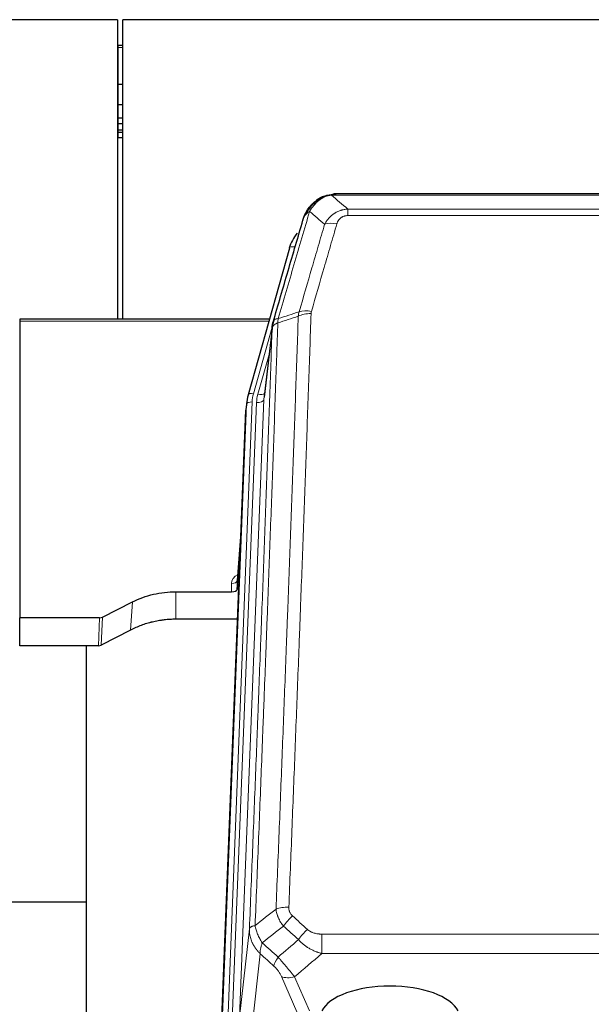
# Model space of a CAD drawing. Header units: inches. Extents: x 0 to 23760, y -13 to 16800.
# Tile 44 of 207: x 5205 to 5512, y 7911 to 8440. Entities that reach past the tile are written whole.
import ezdxf

# ---------------------------------------------------------------- set-up
doc = ezdxf.new("R2010")
doc.units = ezdxf.units.IN
doc.layers.add('254', color=7, linetype='Continuous', true_color=0xffffff)

msp = doc.modelspace()

# ---------------------------------------------------------------- linework, layer by layer
at = {"layer": '254', "color": 2, "linetype": 'Continuous', "lineweight": 25}
for p, q in [((5257.465, 8439.712), (4140.465, 8439.712)), ((5257.465, 8439.712), (5257.465, 8278.825)), ((6859.958, 8439.712), (5260.465, 8439.712)), ((5260.465, 8278.825), (5260.465, 8439.712)), ((5257.965, 8425.847), (5257.459, 8425.847)), ((5260.477, 8425.847), (5257.965, 8425.847)), ((5257.965, 8404.964), (5257.459, 8404.964)), ((5260.477, 8404.964), (5257.965, 8404.964)), ((5257.965, 8393.877), (5257.459, 8393.877)), ((5260.477, 8393.877), (5257.965, 8393.877)), ((5257.965, 8386.877), (5257.459, 8386.877)), ((5260.477, 8386.877), (5257.965, 8386.877)), ((5257.965, 8383.829), (5257.459, 8383.829)), ((5260.477, 8383.829), (5257.965, 8383.829)), ((5257.965, 8380.433), (5257.459, 8380.433)), ((5257.965, 8379.126), (5257.459, 8379.126)), ((5257.965, 8376.264), (5257.459, 8376.264)), ((5260.477, 8380.433), (5257.965, 8380.433)), ((5260.477, 8379.126), (5257.965, 8379.126)), ((5260.477, 8376.264), (5257.965, 8376.264)), ((5367.963, 8344.61), (5367.863, 8344.581)), ((5593.026, 8346.086), (5374.905, 8346.086)), ((5349.912, 8316.994), (5327.738, 8238.108)), ((5339.185, 8278.824), (5204.965, 8278.824)), ((5204.965, 8278.824), (5204.965, 8277.793)), ((5204.965, 8277.793), (5204.965, 8118.313)), ((5340.774, 8275.307), (5336.358, 8236.788)), ((5327.057, 8234.645), (5326.683, 8231.387)), ((5327.738, 8238.108), (5327.719, 8238.012)), ((5313.443, 7896.601), (5326.561, 8229.802)), ((5324.07, 8166.53), (5321.863, 8138.331)), ((5321.867, 8133.575), (5323.689, 8156.856)), ((5321.856, 8138.151), (5321.867, 8133.575)), ((5288.965, 8132.324), (5318.868, 8132.324)), ((5249.421, 8118.665), (5265.586, 8126.838)), ((5204.965, 8103.323), (5204.965, 8118.313)), ((5247.923, 8118.313), (5204.965, 8118.313)), ((5322.14, 8117.515), (5288.965, 8117.515)), ((5264.53, 8111.707), (5248.851, 8103.679)), ((5247.352, 8103.323), (5204.965, 8103.323)), ((5240.625, 8103.321), (5240.625, 7889.744)), ((5240.619, 7965.464), (5168.586, 7965.464))]:
    msp.add_line(p, q, dxfattribs=at)
at = {"layer": '254', "color": 110, "linetype": 'Continuous', "lineweight": 13}
for p, q in [((5257.965, 8424.751), (5257.459, 8424.751)), ((5257.965, 8425.847), (5257.965, 8424.751)), ((5260.477, 8424.751), (5257.965, 8424.751)), ((5257.965, 8424.751), (5257.965, 8404.964)), ((5257.965, 8404.964), (5257.965, 8393.877)), ((5257.965, 8393.877), (5257.965, 8386.877)), ((5257.965, 8386.877), (5257.965, 8383.829)), ((5257.965, 8383.829), (5257.965, 8380.433)), ((5257.965, 8380.433), (5257.965, 8379.126)), ((5257.965, 8379.126), (5257.965, 8376.264)), ((5367.863, 8344.581), (5367.794, 8344.424)), ((5595.368, 8345.423), (5372.563, 8345.423)), ((5381.294, 8337.955), (5586.637, 8337.955)), ((5381.294, 8337.955), (5381.294, 8334.422)), ((5586.637, 8334.422), (5381.294, 8334.422)), ((5352.8, 8317.568), (5348.074, 8300.756)), ((5338.898, 8277.793), (5204.965, 8277.793)), ((5340.699, 8274.516), (5330.626, 8238.681)), ((5340.645, 8273.795), (5336.268, 8235.614)), ((5338.999, 8259.827), (5332.973, 8238.389)), ((5329.929, 8234.28), (5316.818, 7901.258)), ((5319.21, 7902.094), (5332.276, 8233.988)), ((5336.268, 8235.614), (5323.202, 7903.721)), ((5313.824, 7900.038), (5326.935, 8233.06)), ((5326.935, 8233.06), (5326.561, 8229.802)), ((5324.063, 8166.339), (5321.856, 8138.151)), ((5318.868, 8132.324), (5318.858, 8136.741)), ((5288.965, 8132.324), (5288.965, 8117.515)), ((5265.586, 8126.838), (5264.53, 8111.707)), ((5247.352, 8103.323), (5247.923, 8118.313)), ((5249.421, 8118.665), (5248.851, 8103.679)), ((5323.202, 7903.721), (5328.449, 7951.127)), ((5367.379, 7948.326), (5367.379, 7937.895)), ((5367.379, 7948.326), (5600.551, 7948.326)), ((5334.264, 7937.775), (5329.039, 7890.575)), ((5600.551, 7937.895), (5367.379, 7937.895)), ((5354.003, 7906.594), (5345.691, 7925.525)), ((5352.752, 7925.375), (5360.81, 7907.023))]:
    msp.add_line(p, q, dxfattribs=at)
for centre, major_axis, ratio, start_param, end_param in [((5375.447, 8324.2), (-9.598, 2.808), 0.562843, 4.8755761, 5.6185342), ((5352.8, 8316.182), (-2.888, 0.812), 0.4480327, 4.837666, 6.2831701), ((5361.598, 8276.145), (9.994, -0.345), 0.559112, 1.5901207, 2.34753), ((5361.786, 8277.317), (9.604, -2.788), 0.5442898, 1.7274916, 2.473129), ((5330.626, 8237.296), (-2.888, 0.812), 0.4480327, 4.837666, 6.2831701), ((5353.947, 8233.53), (24.033, -0.038), 0.8858289, 2.8989744, 3.1081259), ((5356.294, 8233.238), (24.033, -0.038), 0.8858289, 2.8989744, 3.1081259), ((5332.973, 8240.236), (-3.851, 1.082), 0.4480327, 1.6960734, 2.8915811), ((5329.929, 8232.895), (-2.998, 0.118), 0.4614673, 4.7305545, 6.248991), ((5332.276, 8235.835), (-3.997, 0.157), 0.4614673, 1.5889619, 3.1073983), ((5324.861, 8136.741), (6.003, -0.046), 0.8757409, 2.0547277, 3.1504318), ((5318.858, 8138.195), (3, 0.007), 0.4848086, 4.7112485, 6.2484184), ((5349.64, 7958.418), (9.992, -0.404), 0.431453, 1.5882535, 2.3480729), ((5351.612, 7953.824), (-6.729, -7.397), 0.3051216, 4.388767, 5.1358022), ((5359.621, 7946.532), (6.736, 7.391), 0.3030979, 1.2497453, 1.9956357), ((5348.665, 7937.145), (6.719, 7.407), 0.3029797, 1.994528, 2.7400357), ((5352.752, 7931.547), (9.156, 4.02), 0.5833249, 3.617995, 4.4616661)]:
    msp.add_ellipse(centre, major_axis=major_axis, ratio=ratio, start_param=start_param, end_param=end_param, dxfattribs=at)
at = {"layer": '254', "color": 2, "linetype": 'Continuous', "lineweight": 25}
for centre, major_axis, ratio, start_param, end_param in [((5376.107, 8310.981), (27.014, -0.465), 0.8900028, 2.5395258, 2.912319), ((5353.947, 8232.145), (27.027, -0.37), 0.8864308, 2.9096812, 3.1188327), ((5353.581, 8228.958), (27.037, -0.043), 0.8858289, 3.0417954, 3.1081259), ((5318.868, 8133.618), (-3, 0), 0.4313147, 1.5706417, 3.1078116), ((5247.92, 8120.942), (3, -0.011), 0.8761328, 4.7166989, 5.239903), ((5247.351, 8105.985), (3, -0.007), 0.8874311, 4.7150805, 5.2382846), ((5403.965, 7903.052), (-37.64, 0), 0.4617486, 3.372107, 6.0525728)]:
    msp.add_ellipse(centre, major_axis=major_axis, ratio=ratio, start_param=start_param, end_param=end_param, dxfattribs=at)
for points, knots in [([(5362.751, 8340.699), (5362.937, 8340.893), (5363.126, 8341.083), (5363.898, 8341.826), (5364.508, 8342.343), (5365.777, 8343.281), (5366.437, 8343.702), (5367.338, 8344.195), (5367.566, 8344.313), (5367.794, 8344.424)], [0, 0, 0, 0, 0.125, 0.125, 0.5, 0.5, 0.875, 0.875, 1, 1, 1, 1]), ([(5367.794, 8344.424), (5368.252, 8344.647), (5368.716, 8344.847), (5370.586, 8345.548), (5372.023, 8345.854), (5373.433, 8345.943)], [0, 0, 0, 0, 0.25, 0.25, 1, 1, 1, 1]), ([(5367.963, 8344.61), (5368.541, 8344.86), (5369.129, 8345.079), (5369.81, 8345.293), (5369.897, 8345.32), (5369.985, 8345.346)], [0, 0, 0, 0, 0.8717446, 0.8717446, 1, 1, 1, 1]), ([(5375.105, 8346.083), (5375.09, 8346.084), (5375.062, 8346.084), (5375.021, 8346.085), (5374.98, 8346.085), (5374.941, 8346.086), (5374.902, 8346.086), (5374.865, 8346.086), (5374.829, 8346.085), (5374.793, 8346.085), (5374.759, 8346.085), (5374.726, 8346.084), (5374.694, 8346.083), (5374.663, 8346.082), (5374.633, 8346.081), (5374.604, 8346.081), (5374.576, 8346.079), (5374.549, 8346.078), (5374.523, 8346.077), (5374.499, 8346.076), (5374.475, 8346.075), (5374.452, 8346.074), (5374.431, 8346.073), (5374.41, 8346.072), (5374.391, 8346.07), (5374.372, 8346.069), (5374.355, 8346.068), (5374.339, 8346.067), (5374.323, 8346.066), (5374.309, 8346.065), (5374.296, 8346.064), (5374.284, 8346.063), (5374.273, 8346.062), (5374.263, 8346.062), (5374.254, 8346.061), (5374.246, 8346.06), (5374.24, 8346.06), (5374.234, 8346.059), (5374.229, 8346.059), (5374.217, 8346.058), (5374.196, 8346.056), (5374.167, 8346.054), (5374.138, 8346.051), (5374.11, 8346.048), (5374.082, 8346.046), (5374.054, 8346.043), (5374.027, 8346.04), (5374, 8346.037), (5373.974, 8346.034), (5373.947, 8346.031), (5373.921, 8346.027), (5373.896, 8346.024), (5373.87, 8346.021), (5373.845, 8346.017), (5373.821, 8346.014), (5373.796, 8346.01), (5373.772, 8346.007), (5373.749, 8346.003), (5373.725, 8345.999), (5373.702, 8345.996), (5373.68, 8345.992), (5373.657, 8345.988), (5373.635, 8345.984), (5373.614, 8345.98), (5373.592, 8345.976), (5373.571, 8345.972), (5373.551, 8345.968), (5373.53, 8345.964), (5373.51, 8345.96), (5373.49, 8345.956), (5373.471, 8345.952), (5373.452, 8345.948), (5373.44, 8345.945), (5373.433, 8345.943)], [0, 0, 0, 0, 0.0247661, 0.0489206, 0.0724636, 0.0953949, 0.1177147, 0.1394229, 0.1605195, 0.1810045, 0.2008779, 0.2201398, 0.23879, 0.2568287, 0.2742558, 0.2910713, 0.3072753, 0.3228676, 0.3378484, 0.3522176, 0.3659752, 0.3791212, 0.3916556, 0.4035785, 0.4148897, 0.4255894, 0.4356775, 0.445154, 0.454019, 0.4622723, 0.4699141, 0.4769443, 0.4833629, 0.48917, 0.4943654, 0.4989493, 0.5029216, 0.5062824, 0.5090316, 0.5111692, 0.5284651, 0.5456049, 0.5625886, 0.5794163, 0.5960881, 0.612604, 0.6289642, 0.6451687, 0.6612176, 0.6771111, 0.6928491, 0.7084319, 0.7238594, 0.7391318, 0.7542492, 0.7692118, 0.7840195, 0.7986726, 0.8131712, 0.8275153, 0.8417051, 0.8557408, 0.8696224, 0.8833501, 0.8969241, 0.9103445, 0.9236114, 0.936725, 0.9496856, 0.9624932, 0.975148, 0.9876502, 1, 1, 1, 1]), ([(5357.882, 8333.789), (5358.495, 8335.529), (5359.391, 8337.218), (5360.92, 8339.254), (5361.33, 8339.744), (5361.765, 8340.214)], [0, 0, 0, 0, 0.75, 0.75, 1, 1, 1, 1]), ([(5361.386, 8339.744), (5361.442, 8339.846), (5361.511, 8339.949), (5361.647, 8340.104), (5361.703, 8340.16), (5361.765, 8340.214)], [0, 0, 0, 0, 0.6295096, 0.6295096, 1, 1, 1, 1]), ([(5361.765, 8340.214), (5361.983, 8340.448), (5362.206, 8340.677), (5363.08, 8341.528), (5363.77, 8342.108), (5364.497, 8342.634)], [0, 0, 0, 0, 0.2626999, 0.2626999, 1, 1, 1, 1]), ([(5357.243, 8332.015), (5357.249, 8332.037), (5357.261, 8332.081), (5357.279, 8332.147), (5357.297, 8332.213), (5357.316, 8332.278), (5357.334, 8332.343), (5357.353, 8332.408), (5357.372, 8332.472), (5357.391, 8332.536), (5357.411, 8332.6), (5357.43, 8332.664), (5357.45, 8332.727), (5357.469, 8332.79), (5357.489, 8332.853), (5357.509, 8332.915), (5357.53, 8332.978), (5357.55, 8333.04), (5357.571, 8333.101), (5357.591, 8333.162), (5357.612, 8333.223), (5357.633, 8333.284), (5357.654, 8333.345), (5357.675, 8333.405), (5357.697, 8333.465), (5357.718, 8333.524), (5357.74, 8333.584), (5357.761, 8333.643), (5357.783, 8333.701), (5357.805, 8333.76), (5357.827, 8333.818), (5357.85, 8333.876), (5357.872, 8333.933), (5357.894, 8333.991), (5357.917, 8334.048), (5357.94, 8334.105), (5357.962, 8334.161), (5357.985, 8334.217), (5358.008, 8334.273), (5358.031, 8334.329), (5358.054, 8334.384), (5358.077, 8334.439), (5358.101, 8334.494), (5358.124, 8334.548), (5358.148, 8334.602), (5358.171, 8334.656), (5358.195, 8334.71), (5358.218, 8334.763), (5358.242, 8334.816), (5358.266, 8334.869), (5358.29, 8334.921), (5358.314, 8334.974), (5358.338, 8335.026), (5358.362, 8335.077), (5358.386, 8335.129), (5358.411, 8335.18), (5358.435, 8335.231), (5358.459, 8335.281), (5358.484, 8335.331), (5358.508, 8335.381), (5358.533, 8335.431), (5358.557, 8335.48), (5358.582, 8335.53), (5358.606, 8335.578), (5358.631, 8335.627), (5358.656, 8335.675), (5358.674, 8335.711), (5358.685, 8335.731), (5358.687, 8335.735)], [0, 0, 0, 0, 0.0171812, 0.0343046, 0.0513704, 0.0683783, 0.0853286, 0.1022212, 0.119056, 0.1358331, 0.1525524, 0.1692141, 0.185818, 0.2023642, 0.2188526, 0.2352834, 0.2516564, 0.2679717, 0.2842292, 0.3004291, 0.3165712, 0.3326555, 0.3486822, 0.3646511, 0.3805623, 0.3964158, 0.4122116, 0.4279496, 0.4436299, 0.4592525, 0.4748173, 0.4903244, 0.5057738, 0.5211655, 0.5364994, 0.5517757, 0.5669942, 0.5821549, 0.597258, 0.6123033, 0.6272909, 0.6422208, 0.6570929, 0.6719073, 0.686664, 0.701363, 0.7160042, 0.7305878, 0.7451136, 0.7595816, 0.773992, 0.7883446, 0.8026395, 0.8168767, 0.8310561, 0.8451778, 0.8592418, 0.8732481, 0.8871967, 0.9010875, 0.9149206, 0.928696, 0.9424136, 0.9560736, 0.9696758, 0.9832203, 0.996707, 1, 1, 1, 1]), ([(5357.243, 8332.015), (5357.328, 8332.476), (5357.47, 8332.926), (5357.733, 8333.505), (5357.805, 8333.648), (5357.882, 8333.789)], [0, 0, 0, 0, 0.75, 0.75, 1, 1, 1, 1]), ([(5341.201, 8277.246), (5343.887, 8286.457), (5346.566, 8295.627), (5350.577, 8309.319), (5351.913, 8313.873), (5354.58, 8322.96), (5355.913, 8327.493), (5357.243, 8332.015)], [0, 0, 0, 0, 0.5, 0.5, 0.75, 0.75, 1, 1, 1, 1]), ([(5340.645, 8273.795), (5340.645, 8273.806), (5340.646, 8273.845), (5340.65, 8273.932), (5340.657, 8274.071), (5340.668, 8274.264), (5340.687, 8274.51), (5340.716, 8274.809), (5340.757, 8275.16), (5340.801, 8275.461), (5340.84, 8275.692), (5340.865, 8275.835), (5340.891, 8275.974), (5340.918, 8276.109), (5340.946, 8276.24), (5340.973, 8276.368), (5341.002, 8276.491), (5341.03, 8276.61), (5341.058, 8276.726), (5341.087, 8276.837), (5341.116, 8276.945), (5341.144, 8277.049), (5341.172, 8277.149), (5341.191, 8277.214), (5341.201, 8277.246)], [0, 0, 0, 0, 0.0092499, 0.0337179, 0.073404, 0.128308, 0.1984299, 0.2837694, 0.3843264, 0.5001005, 0.5424888, 0.5838484, 0.6241794, 0.6634821, 0.7017567, 0.7390032, 0.7752221, 0.8104134, 0.8445775, 0.8777146, 0.909825, 0.9409091, 0.9709673, 1, 1, 1, 1]), ([(5265.586, 8126.838), (5269.119, 8128.625), (5272.921, 8130.004), (5280.804, 8131.854), (5284.884, 8132.324), (5288.965, 8132.324)], [0, 0, 0, 0, 0.5, 0.5, 1, 1, 1, 1]), ([(5288.965, 8117.515), (5287.895, 8117.515), (5285.76, 8117.452), (5283.635, 8117.266), (5282.309, 8117.111), (5282.044, 8117.078), (5281.515, 8117.008), (5280.724, 8116.898), (5279.936, 8116.771), (5278.365, 8116.493), (5277.325, 8116.278), (5276.163, 8116.001), (5276.034, 8115.97), (5275.777, 8115.906), (5275.391, 8115.81), (5274.495, 8115.575), (5273.735, 8115.358), (5272.225, 8114.902), (5270.238, 8114.238), (5268.304, 8113.461), (5266.396, 8112.627), (5265.456, 8112.181), (5264.53, 8111.707)], [0, 0, 0, 0, 0.125, 0.25, 0.25, 0.28125, 0.28125, 0.3125, 0.375, 0.375, 0.5, 0.5, 0.515625, 0.515625, 0.53125, 0.5625, 0.625, 0.625, 0.75, 0.875, 0.875, 1, 1, 1, 1])]:
    msp.add_open_spline(points, degree=3, knots=knots, dxfattribs=at)
for points, degree in [([(5367.865, 8344.583), (5365.998, 8343.748), (5364.351, 8342.528)], 2), ([(5373.37, 8346.006), (5373.952, 8346.061), (5374.531, 8346.087), (5375.105, 8346.083)], 3), ([(5341.518, 8278.057), (5340.768, 8275.226)], 1)]:
    msp.add_open_spline(points, degree=degree, dxfattribs=at)
at = {"layer": '254', "color": 110, "linetype": 'Continuous', "lineweight": 13}
for points, knots in [([(5367.794, 8344.424), (5367.793, 8344.394), (5367.794, 8344.362), (5367.808, 8344.276), (5367.824, 8344.221), (5367.872, 8344.117), (5367.904, 8344.068), (5367.945, 8344.03)], [0, 0, 0, 0, 0.25, 0.25, 0.625, 0.625, 1, 1, 1, 1]), ([(5367.945, 8344.03), (5368.305, 8344.225), (5368.672, 8344.401), (5370.166, 8345.027), (5371.342, 8345.321), (5372.563, 8345.423)], [0, 0, 0, 0, 0.25, 0.25, 1, 1, 1, 1]), ([(5373.433, 8345.943), (5373.425, 8345.942), (5373.409, 8345.938), (5373.386, 8345.932), (5373.362, 8345.927), (5373.339, 8345.921), (5373.317, 8345.915), (5373.295, 8345.909), (5373.273, 8345.903), (5373.251, 8345.897), (5373.23, 8345.891), (5373.209, 8345.884), (5373.188, 8345.878), (5373.168, 8345.872), (5373.148, 8345.865), (5373.128, 8345.858), (5373.109, 8345.852), (5373.09, 8345.845), (5373.071, 8345.838), (5373.053, 8345.831), (5373.035, 8345.824), (5373.017, 8345.817), (5373, 8345.81), (5372.983, 8345.803), (5372.966, 8345.795), (5372.95, 8345.788), (5372.934, 8345.78), (5372.918, 8345.773), (5372.903, 8345.765), (5372.888, 8345.758), (5372.873, 8345.75), (5372.859, 8345.742), (5372.845, 8345.734), (5372.831, 8345.726), (5372.818, 8345.718), (5372.804, 8345.71), (5372.792, 8345.702), (5372.779, 8345.694), (5372.767, 8345.686), (5372.756, 8345.678), (5372.744, 8345.669), (5372.733, 8345.661), (5372.723, 8345.652), (5372.712, 8345.644), (5372.702, 8345.635), (5372.692, 8345.626), (5372.683, 8345.618), (5372.674, 8345.609), (5372.665, 8345.6), (5372.657, 8345.591), (5372.649, 8345.582), (5372.641, 8345.573), (5372.634, 8345.564), (5372.627, 8345.555), (5372.62, 8345.546), (5372.613, 8345.537), (5372.607, 8345.528), (5372.602, 8345.518), (5372.596, 8345.509), (5372.591, 8345.5), (5372.586, 8345.49), (5372.582, 8345.481), (5372.578, 8345.471), (5372.574, 8345.462), (5372.571, 8345.452), (5372.568, 8345.443), (5372.565, 8345.433), (5372.563, 8345.426), (5372.563, 8345.423)], [0, 0, 0, 0, 0.0185022, 0.0368847, 0.0551481, 0.073293, 0.0913199, 0.1092294, 0.1270222, 0.1446988, 0.1622598, 0.1797059, 0.1970378, 0.2142561, 0.2313614, 0.2483544, 0.265236, 0.2820066, 0.2986672, 0.3152184, 0.331661, 0.3479958, 0.3642235, 0.380345, 0.3963611, 0.4122725, 0.4280803, 0.4437851, 0.459388, 0.4748898, 0.4902915, 0.5055939, 0.5207981, 0.535905, 0.5509156, 0.565831, 0.5806521, 0.5953801, 0.6100159, 0.6245607, 0.6390157, 0.6533819, 0.6676604, 0.6818526, 0.6959596, 0.7099825, 0.7239227, 0.7377815, 0.75156, 0.7652597, 0.7788818, 0.7924277, 0.8058989, 0.8192966, 0.8326224, 0.8458776, 0.8590638, 0.8721825, 0.8852351, 0.8982233, 0.9111485, 0.9240124, 0.9368166, 0.9495628, 0.9622525, 0.9748874, 0.9874694, 1, 1, 1, 1]), ([(5359.093, 8335.374), (5359.791, 8336.826), (5360.662, 8338.22), (5362.023, 8339.903), (5362.38, 8340.31), (5362.751, 8340.699)], [0, 0, 0, 0, 0.75, 0.75, 1, 1, 1, 1]), ([(5360.8, 8336.704), (5361.493, 8337.819), (5362.259, 8338.917), (5363.386, 8340.267), (5363.676, 8340.595), (5363.975, 8340.911)], [0, 0, 0, 0, 0.75, 0.75, 1, 1, 1, 1]), ([(5361.765, 8340.214), (5361.796, 8340.24), (5361.828, 8340.266), (5361.963, 8340.368), (5362.076, 8340.438), (5362.325, 8340.56), (5362.461, 8340.612), (5362.653, 8340.671), (5362.702, 8340.685), (5362.751, 8340.699)], [0, 0, 0, 0, 0.125, 0.125, 0.5, 0.5, 0.875, 0.875, 1, 1, 1, 1]), ([(5362.751, 8340.699), (5362.85, 8340.725), (5362.951, 8340.748), (5363.208, 8340.798), (5363.365, 8340.822), (5363.676, 8340.866), (5363.829, 8340.887), (5363.975, 8340.911)], [0, 0, 0, 0, 0.25, 0.25, 0.625, 0.625, 1, 1, 1, 1]), ([(5363.975, 8340.911), (5364.125, 8341.069), (5364.276, 8341.225), (5364.891, 8341.833), (5365.37, 8342.262), (5366.364, 8343.048), (5366.879, 8343.406), (5367.586, 8343.831), (5367.764, 8343.933), (5367.945, 8344.03)], [0, 0, 0, 0, 0.125, 0.125, 0.5, 0.5, 0.875, 0.875, 1, 1, 1, 1]), ([(5360.8, 8336.704), (5359.402, 8331.949), (5358.003, 8327.183), (5355.2, 8317.627), (5353.797, 8312.838), (5349.584, 8298.435), (5346.768, 8288.787), (5343.946, 8279.094)], [0, 0, 0, 0, 0.25, 0.25, 0.5, 0.5, 1, 1, 1, 1]), ([(5357.882, 8333.789), (5357.921, 8333.86), (5357.962, 8333.93), (5358.129, 8334.208), (5358.268, 8334.411), (5358.572, 8334.808), (5358.736, 8335.001), (5358.971, 8335.251), (5359.031, 8335.313), (5359.093, 8335.374)], [0, 0, 0, 0, 0.125, 0.125, 0.5, 0.5, 0.875, 0.875, 1, 1, 1, 1]), ([(5359.093, 8335.374), (5359.216, 8335.496), (5359.344, 8335.615), (5359.676, 8335.907), (5359.887, 8336.076), (5360.328, 8336.4), (5360.559, 8336.556), (5360.8, 8336.704)], [0, 0, 0, 0, 0.25, 0.25, 0.625, 0.625, 1, 1, 1, 1]), ([(5368.867, 8329.742), (5369.165, 8330.31), (5369.491, 8330.857), (5370.204, 8331.908), (5370.59, 8332.413), (5371.219, 8333.135), (5371.491, 8333.429), (5371.776, 8333.713), (5371.891, 8333.826), (5371.949, 8333.882), (5372.125, 8334.049), (5372.243, 8334.158), (5372.846, 8334.694), (5373.355, 8335.091), (5374.027, 8335.545), (5374.163, 8335.634), (5374.37, 8335.764), (5374.44, 8335.807), (5374.58, 8335.891), (5374.65, 8335.933), (5375.002, 8336.138), (5375.289, 8336.292), (5376.165, 8336.725), (5376.77, 8336.975), (5377.473, 8337.212), (5377.552, 8337.238), (5377.709, 8337.288), (5377.789, 8337.313), (5378.027, 8337.384), (5378.186, 8337.429), (5378.666, 8337.556), (5378.988, 8337.63), (5379.963, 8337.822), (5380.624, 8337.909), (5381.294, 8337.955)], [0, 0, 0, 0, 0.125, 0.125, 0.25, 0.25, 0.3125, 0.328125, 0.328125, 0.34375, 0.34375, 0.375, 0.375, 0.5, 0.5, 0.53125, 0.53125, 0.546875, 0.546875, 0.5625, 0.5625, 0.625, 0.625, 0.75, 0.75, 0.765625, 0.765625, 0.78125, 0.78125, 0.8125, 0.8125, 0.875, 0.875, 1, 1, 1, 1]), ([(5375.447, 8329.987), (5375.468, 8330.059), (5375.49, 8330.131), (5375.536, 8330.274), (5375.56, 8330.346), (5375.636, 8330.559), (5375.69, 8330.7), (5375.808, 8330.978), (5375.872, 8331.115), (5376.008, 8331.387), (5376.081, 8331.521), (5376.239, 8331.785), (5376.323, 8331.915), (5376.458, 8332.107), (5376.505, 8332.171), (5376.601, 8332.297), (5376.651, 8332.359), (5376.805, 8332.543), (5376.913, 8332.662), (5377.141, 8332.892), (5377.26, 8333.002), (5377.45, 8333.161), (5377.547, 8333.238), (5377.648, 8333.313), (5377.716, 8333.363), (5377.751, 8333.387), (5377.925, 8333.507), (5378.07, 8333.597), (5378.517, 8333.845), (5378.833, 8333.985), (5379.254, 8334.124), (5379.339, 8334.15), (5379.512, 8334.199), (5379.599, 8334.222), (5379.86, 8334.284), (5380.036, 8334.317), (5380.391, 8334.37), (5380.57, 8334.39), (5380.93, 8334.416), (5381.111, 8334.422), (5381.294, 8334.422)], [0, 0, 0, 0, 0.03125, 0.03125, 0.0625, 0.0625, 0.125, 0.125, 0.1875, 0.1875, 0.25, 0.25, 0.3125, 0.3125, 0.34375, 0.34375, 0.375, 0.375, 0.4375, 0.4375, 0.5, 0.5, 0.53125, 0.546875, 0.546875, 0.5625, 0.5625, 0.625, 0.625, 0.75, 0.75, 0.78125, 0.78125, 0.8125, 0.8125, 0.875, 0.875, 0.9375, 0.9375, 1, 1, 1, 1]), ([(5355.189, 8282.745), (5357.478, 8290.638), (5359.762, 8298.501), (5363.181, 8310.25), (5364.32, 8314.16), (5366.595, 8321.962), (5367.732, 8325.856), (5368.867, 8329.742)], [0, 0, 0, 0, 0.5, 0.5, 0.75, 0.75, 1, 1, 1, 1]), ([(5375.447, 8329.987), (5374.313, 8326.094), (5373.178, 8322.194), (5370.905, 8314.38), (5369.768, 8310.464), (5366.353, 8298.696), (5364.071, 8290.821), (5361.786, 8282.916)], [0, 0, 0, 0, 0.25, 0.25, 0.5, 0.5, 1, 1, 1, 1]), ([(5361.598, 8281.738), (5361.161, 8269.025), (5360.27, 8243.447), (5359.35, 8217.567), (5358.648, 8198.044), (5358.412, 8191.518), (5357.936, 8178.427), (5357.696, 8171.863), (5356.971, 8152.113), (5356.479, 8138.876), (5355.856, 8122.241), (5355.731, 8118.91), (5355.479, 8112.239), (5355.101, 8102.221), (5354.719, 8092.167), (5353.948, 8072.008), (5352.906, 8045), (5351.298, 8004.096), (5350.197, 7976.566), (5349.64, 7962.735)], [0, 0, 0, 0, 0.125, 0.25, 0.25, 0.3125, 0.3125, 0.375, 0.375, 0.5, 0.5, 0.53125, 0.53125, 0.5625, 0.625, 0.625, 0.75, 0.875, 1, 1, 1, 1]), ([(5361.598, 8281.738), (5361.605, 8281.937), (5361.624, 8282.135), (5361.686, 8282.527), (5361.73, 8282.722), (5361.786, 8282.916)], [0, 0, 0, 0, 0.5, 0.5, 1, 1, 1, 1]), ([(5343.734, 8276.803), (5343.678, 8275.191), (5343.622, 8273.578), (5343.51, 8270.349), (5343.342, 8265.502), (5342.946, 8254.167), (5342.603, 8244.407), (5341.909, 8224.831), (5340.969, 8198.575), (5339.511, 8158.73), (5338.506, 8131.859), (5337.932, 8116.658), (5337.869, 8114.967), (5337.741, 8111.585), (5337.548, 8106.507), (5337.097, 8094.637), (5336.705, 8084.422), (5336.377, 8075.888), (5336.311, 8074.18), (5336.179, 8070.762), (5335.981, 8065.632), (5335.515, 8053.64), (5335.113, 8043.324), (5334.301, 8022.642), (5333.204, 7994.933), (5332.076, 7966.96), (5331.505, 7952.907)], [0, 0, 0, 0, 0.015625, 0.015625, 0.03125, 0.0625, 0.125, 0.125, 0.25, 0.375, 0.5, 0.5, 0.515625, 0.515625, 0.53125, 0.5625, 0.625, 0.625, 0.640625, 0.640625, 0.65625, 0.6875, 0.75, 0.75, 0.875, 1, 1, 1, 1]), ([(5343.734, 8276.803), (5343.721, 8276.799), (5343.696, 8276.789), (5343.658, 8276.775), (5343.62, 8276.76), (5343.582, 8276.745), (5343.543, 8276.73), (5343.505, 8276.715), (5343.466, 8276.699), (5343.428, 8276.683), (5343.389, 8276.667), (5343.35, 8276.65), (5343.311, 8276.633), (5343.272, 8276.616), (5343.233, 8276.599), (5343.194, 8276.581), (5343.155, 8276.563), (5343.116, 8276.545), (5343.077, 8276.527), (5343.038, 8276.508), (5342.999, 8276.489), (5342.959, 8276.469), (5342.92, 8276.45), (5342.881, 8276.43), (5342.842, 8276.409), (5342.802, 8276.389), (5342.763, 8276.368), (5342.724, 8276.346), (5342.685, 8276.325), (5342.646, 8276.303), (5342.607, 8276.281), (5342.568, 8276.258), (5342.53, 8276.236), (5342.491, 8276.212), (5342.452, 8276.189), (5342.414, 8276.165), (5342.375, 8276.141), (5342.337, 8276.117), (5342.299, 8276.092), (5342.261, 8276.067), (5342.223, 8276.041), (5342.186, 8276.015), (5342.148, 8275.989), (5342.111, 8275.963), (5342.074, 8275.936), (5342.037, 8275.909), (5342, 8275.881), (5341.964, 8275.853), (5341.927, 8275.825), (5341.891, 8275.797), (5341.856, 8275.768), (5341.82, 8275.739), (5341.785, 8275.709), (5341.75, 8275.679), (5341.716, 8275.649), (5341.681, 8275.618), (5341.647, 8275.587), (5341.614, 8275.556), (5341.581, 8275.524), (5341.545, 8275.49), (5341.508, 8275.453), (5341.47, 8275.414), (5341.433, 8275.374), (5341.396, 8275.335), (5341.36, 8275.295), (5341.325, 8275.255), (5341.291, 8275.214), (5341.257, 8275.174), (5341.225, 8275.133), (5341.193, 8275.092), (5341.162, 8275.051), (5341.132, 8275.009), (5341.103, 8274.968), (5341.075, 8274.926), (5341.047, 8274.884), (5341.02, 8274.842), (5340.995, 8274.8), (5340.97, 8274.758), (5340.946, 8274.715), (5340.923, 8274.672), (5340.9, 8274.63), (5340.879, 8274.587), (5340.858, 8274.544), (5340.839, 8274.5), (5340.82, 8274.457), (5340.802, 8274.414), (5340.785, 8274.37), (5340.769, 8274.326), (5340.754, 8274.282), (5340.739, 8274.239), (5340.726, 8274.195), (5340.713, 8274.151), (5340.701, 8274.106), (5340.691, 8274.062), (5340.681, 8274.018), (5340.672, 8273.973), (5340.663, 8273.929), (5340.656, 8273.884), (5340.65, 8273.84), (5340.646, 8273.81), (5340.645, 8273.795)], [0, 0, 0, 0, 0.0069372, 0.0139334, 0.0209887, 0.028103, 0.0352764, 0.0425088, 0.0498003, 0.0571509, 0.0645605, 0.0720292, 0.0795569, 0.0871437, 0.0947896, 0.1024945, 0.1102584, 0.1180815, 0.1259636, 0.1339048, 0.141905, 0.1499643, 0.1580827, 0.1662601, 0.1744966, 0.1827922, 0.1911468, 0.1995605, 0.2080333, 0.2165651, 0.225156, 0.233806, 0.2425151, 0.2512832, 0.2601104, 0.2689967, 0.277942, 0.2869465, 0.29601, 0.3051325, 0.3143142, 0.3235549, 0.3328547, 0.3422136, 0.3516315, 0.3611085, 0.3706446, 0.3802398, 0.3898941, 0.3996074, 0.4093798, 0.4192113, 0.4291019, 0.4390515, 0.4490602, 0.459128, 0.4692549, 0.4794409, 0.4896859, 0.4999901, 0.5124905, 0.524991, 0.5374914, 0.5499918, 0.5624922, 0.5749926, 0.587493, 0.5999934, 0.6124937, 0.6249941, 0.6374944, 0.6499948, 0.6624951, 0.6749954, 0.6874957, 0.699996, 0.7124963, 0.7249966, 0.7374968, 0.7499971, 0.7624973, 0.7749976, 0.7874978, 0.799998, 0.8124982, 0.8249984, 0.8374986, 0.8499988, 0.8624989, 0.8749991, 0.8874992, 0.8999993, 0.9124995, 0.9249996, 0.9374997, 0.9499998, 0.9624998, 0.9749999, 0.9875, 1, 1, 1, 1]), ([(5343.946, 8279.094), (5343.537, 8279.06), (5343.165, 8278.99), (5342.506, 8278.786), (5342.221, 8278.653), (5341.749, 8278.331), (5341.563, 8278.142), (5341.3, 8277.723), (5341.222, 8277.492), (5341.201, 8277.246)], [0, 0, 0, 0, 0.25, 0.25, 0.5, 0.5, 0.75, 0.75, 1, 1, 1, 1]), ([(5342.757, 7961.774), (5343.315, 7975.587), (5344.417, 8003.083), (5346.027, 8043.935), (5347.07, 8070.909), (5347.842, 8091.041), (5348.225, 8101.083), (5348.604, 8111.089), (5348.855, 8117.751), (5348.981, 8121.078), (5349.605, 8137.692), (5350.097, 8150.912), (5350.823, 8170.636), (5351.063, 8177.192), (5351.54, 8190.266), (5351.776, 8196.785), (5352.479, 8216.283), (5353.401, 8242.129), (5354.292, 8267.675), (5354.731, 8280.372)], [0, 0, 0, 0, 0.125, 0.25, 0.375, 0.375, 0.4375, 0.46875, 0.46875, 0.5, 0.5, 0.625, 0.625, 0.6875, 0.6875, 0.75, 0.75, 0.875, 1, 1, 1, 1]), ([(5343.734, 8276.803), (5343.755, 8277.205), (5343.77, 8277.592), (5343.828, 8278.35), (5343.871, 8278.722), (5343.946, 8279.094)], [0, 0, 0, 0, 0.5, 0.5, 1, 1, 1, 1]), ([(5328.449, 7951.127), (5329.019, 7965.127), (5330.144, 7992.994), (5331.238, 8020.598), (5332.047, 8041.202), (5332.449, 8051.479), (5332.913, 8063.426), (5333.11, 8068.537), (5333.242, 8071.942), (5333.308, 8073.643), (5333.635, 8082.145), (5334.026, 8092.321), (5334.476, 8104.147), (5334.668, 8109.205), (5334.796, 8112.575), (5334.859, 8114.259), (5335.432, 8129.402), (5336.433, 8156.171), (5337.888, 8195.865), (5339.294, 8235.098), (5340.2, 8260.948), (5340.645, 8273.795)], [0, 0, 0, 0, 0.125, 0.25, 0.25, 0.3125, 0.34375, 0.359375, 0.359375, 0.375, 0.375, 0.4375, 0.46875, 0.484375, 0.484375, 0.5, 0.5, 0.625, 0.75, 0.875, 1, 1, 1, 1]), ([(5346.789, 7952.657), (5346.499, 7953.001), (5346.222, 7953.352), (5345.893, 7953.8), (5345.828, 7953.89), (5345.7, 7954.071), (5345.637, 7954.161), (5345.45, 7954.435), (5345.33, 7954.618), (5344.98, 7955.171), (5344.546, 7955.918), (5344.173, 7956.681), (5343.917, 7957.26), (5343.836, 7957.454), (5343.72, 7957.747), (5343.682, 7957.845), (5343.609, 7958.041), (5343.573, 7958.139), (5343.401, 7958.63), (5343.28, 7959.022), (5343.073, 7959.808), (5342.899, 7960.594), (5342.793, 7961.381), (5342.757, 7961.774)], [0, 0, 0, 0, 0.125, 0.125, 0.15625, 0.15625, 0.1875, 0.1875, 0.25, 0.25, 0.375, 0.5, 0.5, 0.5625, 0.5625, 0.59375, 0.59375, 0.625, 0.625, 0.75, 0.75, 0.875, 1, 1, 1, 1]), ([(5351.612, 7958.123), (5351.446, 7958.275), (5351.288, 7958.434), (5351.101, 7958.642), (5351.065, 7958.683), (5350.993, 7958.768), (5350.957, 7958.811), (5350.853, 7958.94), (5350.786, 7959.028), (5350.593, 7959.294), (5350.359, 7959.659), (5350.168, 7960.044), (5350.042, 7960.34), (5350.003, 7960.441), (5349.949, 7960.593), (5349.931, 7960.644), (5349.898, 7960.746), (5349.882, 7960.798), (5349.806, 7961.055), (5349.758, 7961.262), (5349.685, 7961.678), (5349.661, 7961.888), (5349.634, 7962.31), (5349.631, 7962.522), (5349.64, 7962.735)], [0, 0, 0, 0, 0.125, 0.125, 0.15625, 0.15625, 0.1875, 0.1875, 0.25, 0.25, 0.375, 0.5, 0.5, 0.5625, 0.5625, 0.59375, 0.59375, 0.625, 0.625, 0.75, 0.75, 0.875, 0.875, 1, 1, 1, 1]), ([(5331.505, 7952.907), (5331.278, 7952.871), (5331.062, 7952.829), (5330.652, 7952.733), (5330.458, 7952.68), (5330.094, 7952.564), (5329.924, 7952.5), (5329.61, 7952.365), (5329.465, 7952.292), (5329.204, 7952.139), (5329.087, 7952.058), (5328.881, 7951.889), (5328.792, 7951.8), (5328.569, 7951.526), (5328.479, 7951.331), (5328.449, 7951.127)], [0, 0, 0, 0, 0.125, 0.125, 0.25, 0.25, 0.375, 0.375, 0.5, 0.5, 0.625, 0.625, 0.75, 0.75, 1, 1, 1, 1]), ([(5335.37, 7943.661), (5334.867, 7944.41), (5334.405, 7945.176), (5333.778, 7946.338), (5333.581, 7946.728), (5333.209, 7947.509), (5333.034, 7947.9), (5332.546, 7949.074), (5332.269, 7949.856), (5331.812, 7951.4), (5331.633, 7952.163), (5331.505, 7952.907)], [0, 0, 0, 0, 0.25, 0.25, 0.375, 0.375, 0.5, 0.5, 0.75, 0.75, 1, 1, 1, 1]), ([(5334.264, 7937.775), (5334.247, 7937.792), (5334.213, 7937.826), (5334.161, 7937.876), (5334.11, 7937.927), (5334.059, 7937.977), (5334.008, 7938.028), (5333.957, 7938.08), (5333.907, 7938.131), (5333.856, 7938.183), (5333.806, 7938.234), (5333.756, 7938.286), (5333.706, 7938.338), (5333.656, 7938.39), (5333.607, 7938.443), (5333.557, 7938.495), (5333.508, 7938.548), (5333.459, 7938.601), (5333.41, 7938.654), (5333.361, 7938.707), (5333.312, 7938.761), (5333.264, 7938.814), (5333.216, 7938.868), (5333.168, 7938.922), (5333.12, 7938.976), (5333.072, 7939.03), (5333.024, 7939.085), (5332.977, 7939.139), (5332.93, 7939.194), (5332.883, 7939.249), (5332.836, 7939.304), (5332.789, 7939.359), (5332.743, 7939.415), (5332.696, 7939.47), (5332.65, 7939.526), (5332.604, 7939.582), (5332.559, 7939.638), (5332.513, 7939.694), (5332.468, 7939.751), (5332.423, 7939.807), (5332.378, 7939.864), (5332.333, 7939.921), (5332.288, 7939.978), (5332.244, 7940.035), (5332.2, 7940.093), (5332.156, 7940.15), (5332.112, 7940.208), (5332.069, 7940.266), (5332.025, 7940.324), (5331.982, 7940.382), (5331.939, 7940.44), (5331.896, 7940.499), (5331.854, 7940.557), (5331.811, 7940.616), (5331.769, 7940.675), (5331.727, 7940.734), (5331.686, 7940.793), (5331.644, 7940.853), (5331.603, 7940.912), (5331.562, 7940.972), (5331.521, 7941.032), (5331.48, 7941.092), (5331.44, 7941.152), (5331.4, 7941.212), (5331.36, 7941.273), (5331.32, 7941.333), (5331.281, 7941.394), (5331.241, 7941.455), (5331.202, 7941.516), (5331.163, 7941.577), (5331.125, 7941.639), (5331.086, 7941.7), (5331.048, 7941.762), (5331.01, 7941.823), (5330.973, 7941.885), (5330.935, 7941.947), (5330.898, 7942.01), (5330.861, 7942.072), (5330.824, 7942.134), (5330.788, 7942.197), (5330.751, 7942.26), (5330.715, 7942.323), (5330.679, 7942.386), (5330.644, 7942.449), (5330.609, 7942.512), (5330.574, 7942.576), (5330.539, 7942.639), (5330.504, 7942.703), (5330.47, 7942.767), (5330.436, 7942.831), (5330.402, 7942.895), (5330.368, 7942.959), (5330.335, 7943.023), (5330.302, 7943.088), (5330.269, 7943.153), (5330.236, 7943.217), (5330.204, 7943.282), (5330.172, 7943.347), (5330.14, 7943.412), (5330.109, 7943.478), (5330.078, 7943.543), (5330.046, 7943.608), (5330.016, 7943.674), (5329.985, 7943.74), (5329.955, 7943.806), (5329.925, 7943.872), (5329.895, 7943.938), (5329.866, 7944.004), (5329.668, 7944.455), (5329.334, 7945.305), (5328.945, 7946.573), (5328.659, 7947.872), (5328.482, 7949.194), (5328.438, 7950.121), (5328.439, 7950.645), (5328.44, 7950.766), (5328.442, 7950.886), (5328.445, 7951.006), (5328.448, 7951.087), (5328.449, 7951.127)], [0, 0, 0, 0, 0.0045083, 0.0090195, 0.0135338, 0.0180512, 0.0225715, 0.0270949, 0.0316214, 0.0361509, 0.0406834, 0.0452189, 0.0497575, 0.0542992, 0.0588439, 0.0633916, 0.0679424, 0.0724963, 0.0770532, 0.0816132, 0.0861762, 0.0907423, 0.0953114, 0.0998837, 0.104459, 0.1090373, 0.1136188, 0.1182033, 0.1227909, 0.1273815, 0.1319753, 0.1365721, 0.141172, 0.145775, 0.1503811, 0.1549903, 0.1596025, 0.1642179, 0.1688364, 0.1734579, 0.1780826, 0.1827103, 0.1873412, 0.1919752, 0.1966123, 0.2012524, 0.2058957, 0.2105422, 0.2151917, 0.2198443, 0.2245001, 0.229159, 0.233821, 0.2384861, 0.2431544, 0.2478258, 0.2525003, 0.2571779, 0.2618587, 0.2665427, 0.2712297, 0.2759199, 0.2806133, 0.2853097, 0.2900094, 0.2947122, 0.2994181, 0.3041272, 0.3088394, 0.3135548, 0.3182733, 0.322995, 0.3277199, 0.3324479, 0.3371791, 0.3419135, 0.346651, 0.3513917, 0.3561355, 0.3608826, 0.3656328, 0.3703861, 0.3751427, 0.3799024, 0.3846654, 0.3894315, 0.3942008, 0.3989732, 0.4037489, 0.4085278, 0.4133098, 0.4180951, 0.4228835, 0.4276751, 0.43247, 0.437268, 0.4420692, 0.4468737, 0.4516813, 0.4564922, 0.4613063, 0.4661235, 0.470944, 0.4757677, 0.4805947, 0.4854248, 0.4902582, 0.4950947, 0.4999345, 0.5888915, 0.6791125, 0.7706071, 0.8633844, 0.9574535, 0.965938, 0.9744348, 0.9829441, 0.9914659, 1, 1, 1, 1]), ([(5367.379, 7948.326), (5367.025, 7948.326), (5366.672, 7948.337), (5366.231, 7948.364), (5366.143, 7948.37), (5365.967, 7948.383), (5365.879, 7948.391), (5365.615, 7948.416), (5365.44, 7948.435), (5364.918, 7948.502), (5364.574, 7948.559), (5363.891, 7948.698), (5363.553, 7948.78), (5362.886, 7948.975), (5362.556, 7949.086), (5362.19, 7949.231), (5362.15, 7949.247), (5362.069, 7949.28), (5361.949, 7949.331), (5361.671, 7949.453), (5361.439, 7949.566), (5360.985, 7949.805), (5360.693, 7949.979), (5360.137, 7950.363), (5359.871, 7950.573), (5359.621, 7950.802)], [0, 0, 0, 0, 0.125, 0.125, 0.15625, 0.15625, 0.1875, 0.1875, 0.25, 0.25, 0.375, 0.375, 0.5, 0.5, 0.625, 0.625, 0.640625, 0.640625, 0.65625, 0.6875, 0.75, 0.75, 0.875, 0.875, 1, 1, 1, 1]), ([(5334.264, 7937.775), (5334.218, 7938.147), (5334.209, 7938.559), (5334.25, 7939.224), (5334.272, 7939.454), (5334.335, 7939.928), (5334.375, 7940.172), (5334.471, 7940.673), (5334.528, 7940.93), (5334.657, 7941.454), (5334.729, 7941.721), (5334.888, 7942.263), (5334.975, 7942.539), (5335.163, 7943.096), (5335.263, 7943.378), (5335.37, 7943.661)], [0, 0, 0, 0, 0.25, 0.25, 0.375, 0.375, 0.5, 0.5, 0.625, 0.625, 0.75, 0.75, 0.875, 0.875, 1, 1, 1, 1]), ([(5367.379, 7937.895), (5366.782, 7938.047), (5366.114, 7938.241), (5365.45, 7938.461), (5365.303, 7938.511), (5365.229, 7938.536), (5365.009, 7938.612), (5364.862, 7938.664), (5364.425, 7938.824), (5364.135, 7938.936), (5363.273, 7939.286), (5362.708, 7939.538), (5361.595, 7940.083), (5361.048, 7940.375), (5360.242, 7940.846), (5359.843, 7941.089), (5359.449, 7941.344), (5359.253, 7941.473), (5359.188, 7941.517), (5359.058, 7941.605), (5358.993, 7941.649), (5358.414, 7942.048), (5357.918, 7942.42), (5356.963, 7943.197), (5356.504, 7943.603), (5355.624, 7944.448), (5355.204, 7944.888), (5354.803, 7945.346)], [0, 0, 0, 0, 0.125, 0.140625, 0.140625, 0.15625, 0.15625, 0.1875, 0.1875, 0.25, 0.25, 0.375, 0.375, 0.5, 0.5, 0.5625, 0.59375, 0.59375, 0.609375, 0.609375, 0.625, 0.625, 0.75, 0.75, 0.875, 0.875, 1, 1, 1, 1]), ([(5352.752, 7925.375), (5352.43, 7925.776), (5352.1, 7926.185), (5351.423, 7927.018), (5351.075, 7927.442), (5350.541, 7928.091), (5350.361, 7928.31), (5350.088, 7928.64), (5349.996, 7928.751), (5349.858, 7928.918), (5349.811, 7928.974), (5349.719, 7929.085), (5349.672, 7929.141), (5349.254, 7929.644), (5348.503, 7930.542), (5347.738, 7931.447), (5347.159, 7932.129), (5346.965, 7932.357), (5346.673, 7932.699), (5346.575, 7932.814), (5346.429, 7932.985), (5346.38, 7933.042), (5346.282, 7933.157), (5346.233, 7933.214), (5345.792, 7933.727), (5345.403, 7934.179), (5344.627, 7935.073), (5344.241, 7935.517), (5343.857, 7935.955)], [0, 0, 0, 0, 0.125, 0.125, 0.25, 0.25, 0.3125, 0.3125, 0.34375, 0.34375, 0.359375, 0.359375, 0.375, 0.375, 0.5, 0.625, 0.625, 0.6875, 0.6875, 0.71875, 0.71875, 0.734375, 0.734375, 0.75, 0.75, 0.875, 0.875, 1, 1, 1, 1]), ([(5341.604, 7931.123), (5341.823, 7930.924), (5342.039, 7930.717), (5342.465, 7930.288), (5342.675, 7930.066), (5342.933, 7929.777), (5342.984, 7929.719), (5343.086, 7929.602), (5343.237, 7929.426), (5343.383, 7929.248), (5343.67, 7928.892), (5343.852, 7928.652), (5344.202, 7928.167), (5344.369, 7927.922), (5344.549, 7927.644), (5344.568, 7927.613), (5344.608, 7927.551), (5344.666, 7927.458), (5344.799, 7927.244), (5344.906, 7927.061), (5345.114, 7926.699), (5345.242, 7926.46), (5345.48, 7925.988), (5345.59, 7925.755), (5345.691, 7925.525)], [0, 0, 0, 0, 0.125, 0.125, 0.25, 0.25, 0.28125, 0.28125, 0.3125, 0.375, 0.375, 0.5, 0.5, 0.625, 0.625, 0.640625, 0.640625, 0.65625, 0.6875, 0.75, 0.75, 0.875, 0.875, 1, 1, 1, 1])]:
    msp.add_open_spline(points, degree=3, knots=knots, dxfattribs=at)
for points in [[(5372.563, 8345.423), (5375.456, 8342.931), (5378.366, 8340.442), (5381.294, 8337.955)], [(5368.867, 8329.742), (5366.163, 8332.061), (5363.474, 8334.381), (5360.8, 8336.704)], [(5343.946, 8279.094), (5347.693, 8280.309), (5351.441, 8281.526), (5355.189, 8282.745)], [(5354.731, 8280.372), (5354.771, 8280.779), (5354.889, 8281.581), (5355.077, 8282.361), (5355.189, 8282.745)], [(5354.731, 8280.372), (5351.065, 8279.181), (5347.399, 8277.991), (5343.734, 8276.803)], [(5331.505, 7952.907), (5335.254, 7955.867), (5339.004, 7958.823), (5342.757, 7961.774)], [(5351.612, 7958.123), (5354.282, 7955.685), (5356.951, 7953.244), (5359.621, 7950.802)], [(5346.789, 7952.657), (5342.981, 7949.663), (5339.174, 7946.664), (5335.37, 7943.661)], [(5354.803, 7945.346), (5352.132, 7947.785), (5349.461, 7950.222), (5346.789, 7952.657)], [(5335.37, 7943.661), (5338.199, 7941.095), (5341.028, 7938.526), (5343.857, 7935.955)], [(5343.857, 7935.955), (5347.508, 7939.084), (5351.156, 7942.214), (5354.803, 7945.346)], [(5341.604, 7931.123), (5339.157, 7933.342), (5336.711, 7935.56), (5334.264, 7937.775)], [(5367.379, 7937.895), (5362.507, 7933.719), (5357.631, 7929.546), (5352.752, 7925.375)]]:
    msp.add_open_spline(points, degree=3, dxfattribs=at)

doc.saveas('drawing.dxf')
